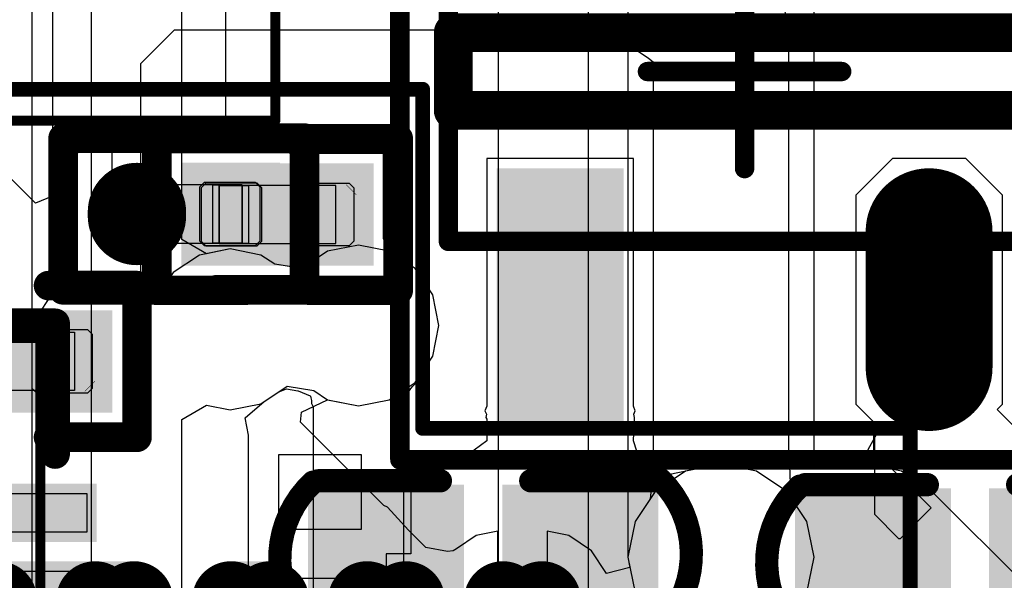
# Model space of a CAD drawing. Header units: millimetres. Extents: x 0 to 11.7, y 0 to 8.3.
# Tile 39 of 46: x 5.59 to 5.789, y 3.134 to 3.247. Entities that reach past the tile are written whole.
import ezdxf

# ---------------------------------------------------------------- set-up
doc = ezdxf.new("R2010")
doc.units = ezdxf.units.MM
doc.header["$MEASUREMENT"] = 0
for name, color, linetype in [('BottomLayer', 5, 'Continuous'), ('BottomOverlay', 54, 'Continuous'), ('BottomPaste', 16, 'Continuous'), ('BottomSolder', 6, 'Continuous'), ('ConnectLayer', 7, 'Continuous'), ('Mechanical13', 56, 'Continuous'), ('Mechanical15', 56, 'Continuous'), ('Mechanical4', 56, 'Continuous'), ('Mechanical5', 56, 'Continuous'), ('TopLayer', 1, 'Continuous'), ('TopOverlay', 2, 'Continuous'), ('TopPaste', 8, 'Continuous'), ('TopSolder', 216, 'Continuous')]:
    doc.layers.add(name, color=color, linetype=linetype)

# ---------------------------------------------------------------- blocks, each defined once
blk = doc.blocks.new('C0402_B_7')
at = {"layer": 'BottomLayer'}
for points in [[(0.01168, 0.0059), (0.01168, 0.02952), (-0.0084, 0.0059), (-0.0084, 0.02952)], [(0.01168, -0.03347), (0.01168, -0.00985), (-0.0084, -0.03347), (-0.0084, -0.00985)]]:
    blk.add_solid(points, dxfattribs=at)
at = {"layer": 'BottomOverlay', "const_width": 0.00472}
for points in [[(-0.01436, 0.03303, -0.424007), (0.01615, 0.03252)], [(0.01664, -0.03797, -0.424007), (-0.01387, -0.03746)]]:
    blk.add_lwpolyline(points, format="xyb", dxfattribs=at)
at = {"layer": 'BottomOverlay', "const_width": 0.00236}
for points in [[(-0.01554, 0.03303, 1), (-0.01318, 0.03303, 1)], [(0.01497, 0.03252, 1), (0.01733, 0.03252, 1)], [(-0.01535, 0.03149, 1), (-0.01299, 0.03149, 1)], [(0.01527, 0.03149, 1), (0.01763, 0.03149, 1)], [(-0.01535, 0.00669, 1), (-0.01299, 0.00669, 1)], [(0.01527, 0.00669, 1), (0.01763, 0.00669, 1)], [(-0.01535, -0.01163, 1), (-0.01299, -0.01163, 1)], [(0.01527, -0.01163, 1), (0.01763, -0.01163, 1)], [(-0.01535, -0.03644, 1), (-0.01299, -0.03644, 1)], [(-0.01505, -0.03746, 1), (-0.01269, -0.03746, 1)], [(0.01527, -0.03644, 1), (0.01763, -0.03644, 1)], [(0.01546, -0.03797, 1), (0.01782, -0.03797, 1)]]:
    blk.add_lwpolyline(points, format="xyb", close=True, dxfattribs=at)
at = {"layer": 'BottomOverlay', "const_width": 0.00472}
for points in [[(-0.01417, 0.03149), (-0.01417, 0.00669)], [(0.01645, 0.03149), (0.01645, 0.00669)], [(-0.01417, -0.01163), (-0.01417, -0.03644)], [(0.01645, -0.01163), (0.01645, -0.03644)]]:
    blk.add_lwpolyline(points, dxfattribs=at)
at = {"layer": 'BottomPaste'}
for points in [[(0.01168, 0.0059), (0.01168, 0.02952), (-0.0084, 0.0059), (-0.0084, 0.02952)], [(0.01168, -0.03347), (0.01168, -0.00985), (-0.0084, -0.03347), (-0.0084, -0.00985)]]:
    blk.add_solid(points, dxfattribs=at)
at = {"layer": 'BottomSolder'}
for points in [[(0.01568, 0.0019), (0.01568, 0.03352), (-0.0124, 0.0019), (-0.0124, 0.03352)], [(0.01568, -0.03747), (0.01568, -0.00585), (-0.0124, -0.03747), (-0.0124, -0.00585)]]:
    blk.add_solid(points, dxfattribs=at)
blk = doc.blocks.new('C0402_B_8')
at = {"layer": 'BottomLayer'}
for points in [[(0.01168, 0.0059), (0.01168, 0.02952), (-0.0084, 0.0059), (-0.0084, 0.02952)], [(0.01168, -0.03347), (0.01168, -0.00985), (-0.0084, -0.03347), (-0.0084, -0.00985)]]:
    blk.add_solid(points, dxfattribs=at)
at = {"layer": 'BottomOverlay', "const_width": 0.00472}
for points in [[(-0.01436, 0.03303, -0.424007), (0.01615, 0.03252)], [(0.01664, -0.03797, -0.424007), (-0.01387, -0.03746)]]:
    blk.add_lwpolyline(points, format="xyb", dxfattribs=at)
at = {"layer": 'BottomOverlay', "const_width": 0.00236}
for points in [[(-0.01554, 0.03303, 1), (-0.01318, 0.03303, 1)], [(0.01497, 0.03252, 1), (0.01733, 0.03252, 1)], [(-0.01535, 0.03149, 1), (-0.01299, 0.03149, 1)], [(0.01527, 0.03149, 1), (0.01763, 0.03149, 1)], [(-0.01535, 0.00669, 1), (-0.01299, 0.00669, 1)], [(0.01527, 0.00669, 1), (0.01763, 0.00669, 1)], [(-0.01535, -0.01163, 1), (-0.01299, -0.01163, 1)], [(0.01527, -0.01163, 1), (0.01763, -0.01163, 1)], [(-0.01535, -0.03644, 1), (-0.01299, -0.03644, 1)], [(-0.01505, -0.03746, 1), (-0.01269, -0.03746, 1)], [(0.01527, -0.03644, 1), (0.01763, -0.03644, 1)], [(0.01546, -0.03797, 1), (0.01782, -0.03797, 1)]]:
    blk.add_lwpolyline(points, format="xyb", close=True, dxfattribs=at)
at = {"layer": 'BottomOverlay', "const_width": 0.00472}
for points in [[(-0.01417, 0.03149), (-0.01417, 0.00669)], [(0.01645, 0.03149), (0.01645, 0.00669)], [(-0.01417, -0.01163), (-0.01417, -0.03644)], [(0.01645, -0.01163), (0.01645, -0.03644)]]:
    blk.add_lwpolyline(points, dxfattribs=at)
at = {"layer": 'BottomPaste'}
for points in [[(0.01168, 0.0059), (0.01168, 0.02952), (-0.0084, 0.0059), (-0.0084, 0.02952)], [(0.01168, -0.03347), (0.01168, -0.00985), (-0.0084, -0.03347), (-0.0084, -0.00985)]]:
    blk.add_solid(points, dxfattribs=at)
at = {"layer": 'BottomSolder'}
for points in [[(0.01568, 0.0019), (0.01568, 0.03352), (-0.0124, 0.0019), (-0.0124, 0.03352)], [(0.01568, -0.03747), (0.01568, -0.00585), (-0.0124, -0.03747), (-0.0124, -0.00585)]]:
    blk.add_solid(points, dxfattribs=at)
blk = doc.blocks.new('TPS61040_B_31')
at = {"layer": 'BottomLayer', "const_width": 0.01772}
blk.add_lwpolyline([(0.06204, 0.0379), (0.03448, 0.0379)], dxfattribs=at)
at = {"layer": 'BottomLayer', "const_width": 0.00886}
for points in [[(0.03005, 0.0379, 1), (0.03891, 0.0379, 1)], [(0.05761, 0.0379, 1), (0.06647, 0.0379, 1)]]:
    blk.add_lwpolyline(points, format="xyb", close=True, dxfattribs=at)
at = {"layer": 'BottomLayer'}
for points in [[(-0.0669, 0.04676), (-0.0669, 0.02904), (-0.02162, 0.04676), (-0.02162, 0.02904)], [(-0.0669, 0.00936), (-0.0669, -0.00836), (-0.02162, 0.00936), (-0.02162, -0.00836)], [(-0.0669, -0.02804), (-0.0669, -0.04576), (-0.02162, -0.02804), (-0.02162, -0.04576)], [(0.02562, -0.02804), (0.02562, -0.04576), (0.0709, -0.02804), (0.0709, -0.04576)]]:
    blk.add_solid(points, dxfattribs=at)
at = {"layer": 'BottomOverlay', "const_width": 0.00787}
for points in [[(0.00987, 0.05956), (-0.00587, 0.05956)], [(-0.00587, -0.05856), (-0.00587, 0.05956)], [(0.00987, -0.05856), (0.00987, 0.05956)], [(0.00987, -0.05856), (-0.00587, -0.05856)]]:
    blk.add_lwpolyline(points, dxfattribs=at)
at = {"layer": 'BottomOverlay'}
for points, const_width in [([(-0.00784, 0.05956, 1), (-0.00391, 0.05956, 1)], 0.00394), ([(-0.00784, 0.05956, 1), (-0.00391, 0.05956, 1)], 0.00394), ([(0.00791, 0.05956, 1), (0.01184, 0.05956, 1)], 0.00394), ([(0.00791, 0.05956, 1), (0.01184, 0.05956, 1)], 0.00394), ([(-0.00784, -0.05856, 1), (-0.00391, -0.05856, 1)], 0.00394), ([(-0.00784, -0.05856, 1), (-0.00391, -0.05856, 1)], 0.00394), ([(0.00791, -0.05856, 1), (0.01184, -0.05856, 1)], 0.00394), ([(0.00791, -0.05856, 1), (0.01184, -0.05856, 1)], 0.00394), ([(-0.03934, -0.07037, 1), (-0.04918, -0.07037, 1)], 0.00984), ([(-0.05164, -0.07037, 1), (-0.04672, -0.07037, 1)], 0.00492), ([(-0.0418, -0.07037, 1), (-0.03688, -0.07037, 1)], 0.00492)]:
    blk.add_lwpolyline(points, format="xyb", close=True, dxfattribs=dict(at, const_width=const_width))
at = {"layer": 'BottomPaste', "const_width": 0.01772}
blk.add_lwpolyline([(0.06204, 0.0379), (0.03448, 0.0379)], dxfattribs=at)
at = {"layer": 'BottomPaste', "const_width": 0.00886}
for points in [[(0.03005, 0.0379, 1), (0.03891, 0.0379, 1)], [(0.05761, 0.0379, 1), (0.06647, 0.0379, 1)]]:
    blk.add_lwpolyline(points, format="xyb", close=True, dxfattribs=at)
at = {"layer": 'BottomPaste'}
for points in [[(-0.0669, 0.04676), (-0.0669, 0.02904), (-0.02162, 0.04676), (-0.02162, 0.02904)], [(-0.0669, 0.00936), (-0.0669, -0.00836), (-0.02162, 0.00936), (-0.02162, -0.00836)], [(-0.0669, -0.02804), (-0.0669, -0.04576), (-0.02162, -0.02804), (-0.02162, -0.04576)], [(0.02562, -0.02804), (0.02562, -0.04576), (0.0709, -0.02804), (0.0709, -0.04576)]]:
    blk.add_solid(points, dxfattribs=at)
at = {"layer": 'BottomSolder', "const_width": 0.02572}
blk.add_lwpolyline([(0.06204, 0.0379), (0.03448, 0.0379)], dxfattribs=at)
at = {"layer": 'BottomSolder', "const_width": 0.01286}
for points in [[(0.02805, 0.0379, 1), (0.04091, 0.0379, 1)], [(0.05561, 0.0379, 1), (0.06847, 0.0379, 1)]]:
    blk.add_lwpolyline(points, format="xyb", close=True, dxfattribs=at)
at = {"layer": 'BottomSolder'}
for points in [[(-0.0709, 0.05076), (-0.0709, 0.02504), (-0.01762, 0.05076), (-0.01762, 0.02504)], [(-0.0709, 0.01336), (-0.0709, -0.01236), (-0.01762, 0.01336), (-0.01762, -0.01236)], [(-0.0709, -0.02404), (-0.0709, -0.04976), (-0.01762, -0.02404), (-0.01762, -0.04976)], [(0.02162, -0.02404), (0.02162, -0.04976), (0.0749, -0.02404), (0.0749, -0.04976)]]:
    blk.add_solid(points, dxfattribs=at)
at = {"layer": 'Mechanical13', "const_width": 0.00394}
for points in [[(-0.03245, -0.05954), (-0.03245, 0.06054)], [(0.03645, 0.06054), (-0.03245, 0.06054)], [(0.03645, -0.05954), (0.03645, 0.06054)], [(0.03645, -0.05954), (-0.03245, -0.05954)]]:
    blk.add_lwpolyline(points, dxfattribs=at)
at = {"layer": 'Mechanical13', "const_width": 0.00197}
for points in [[(-0.03343, 0.06054, 1), (-0.03146, 0.06054, 1)], [(-0.03343, 0.06054, 1), (-0.03146, 0.06054, 1)], [(0.03546, 0.06054, 1), (0.03743, 0.06054, 1)], [(0.03546, 0.06054, 1), (0.03743, 0.06054, 1)], [(-0.03343, -0.05954, 1), (-0.03146, -0.05954, 1)], [(-0.03343, -0.05954, 1), (-0.03146, -0.05954, 1)], [(0.03546, -0.05954, 1), (0.03743, -0.05954, 1)], [(0.03546, -0.05954, 1), (0.03743, -0.05954, 1)]]:
    blk.add_lwpolyline(points, format="xyb", close=True, dxfattribs=at)
at = {"layer": 'Mechanical15', "const_width": 0.00394}
for points in [[(-0.07674, -0.06938), (-0.07674, 0.07038)], [(0.08074, 0.07038), (-0.07674, 0.07038)], [(0.08074, -0.06938), (0.08074, 0.07038)], [(0.002, -0.01919), (0.002, 0.02019)], [(0.02169, 0.0005), (-0.01768, 0.0005)], [(0.08074, -0.06938), (-0.07674, -0.06938)]]:
    blk.add_lwpolyline(points, dxfattribs=at)
at = {"layer": 'Mechanical15', "const_width": 0.00197}
for points in [[(-0.07772, 0.07038, 1), (-0.07576, 0.07038, 1)], [(-0.07772, 0.07038, 1), (-0.07576, 0.07038, 1)], [(0.07976, 0.07038, 1), (0.08172, 0.07038, 1)], [(0.07976, 0.07038, 1), (0.08172, 0.07038, 1)], [(0.00102, 0.02019, 1), (0.00298, 0.02019, 1)], [(-0.01867, 0.0005, 1), (-0.0167, 0.0005, 1)], [(0.0207, 0.0005, 1), (0.02267, 0.0005, 1)], [(0.00102, -0.01919, 1), (0.00298, -0.01919, 1)], [(-0.07772, -0.06938, 1), (-0.07576, -0.06938, 1)], [(-0.07772, -0.06938, 1), (-0.07576, -0.06938, 1)], [(0.07976, -0.06938, 1), (0.08172, -0.06938, 1)], [(0.07976, -0.06938, 1), (0.08172, -0.06938, 1)]]:
    blk.add_lwpolyline(points, format="xyb", close=True, dxfattribs=at)
blk = doc.blocks.new('QFN_56_L7_0_W7_0_P0_40_TL_EP4_0_B_58')
at = {"layer": 'BottomLayer'}
for points in [[(0.0857, -0.15092), (0.09357, -0.15092), (0.0857, -0.12474), (0.09357, -0.12474)], [(0.10145, -0.15092), (0.10932, -0.15092), (0.10145, -0.12474), (0.10932, -0.12474)]]:
    blk.add_solid(points, dxfattribs=at)
at = {"layer": 'BottomOverlay', "const_width": 0.006}
for points in [[(0.14382, -0.11795), (0.14382, -0.14448)], [(0.1173, -0.14448), (0.14382, -0.14448)]]:
    blk.add_lwpolyline(points, dxfattribs=at)
at = {"layer": 'BottomOverlay', "const_width": 0.003}
for points in [[(0.1158, -0.14448, 1), (0.1188, -0.14448, 1)], [(0.14232, -0.14448, 1), (0.14532, -0.14448, 1)], [(0.14232, -0.14448, 1), (0.14532, -0.14448, 1)]]:
    blk.add_lwpolyline(points, format="xyb", close=True, dxfattribs=at)
at = {"layer": 'BottomPaste'}
for p, q in [((0.09357, -0.12474), (0.09357, -0.15092)), ((0.10145, -0.15092), (0.10145, -0.12474)), ((0.10932, -0.12474), (0.10932, -0.15092)), ((0.09357, -0.15092), (0.0857, -0.15092)), ((0.10932, -0.15092), (0.10145, -0.15092))]:
    blk.add_line(p, q, dxfattribs=at)
at = {"layer": 'BottomSolder'}
for points in [[(0.0837, -0.15292), (0.09557, -0.15292), (0.0837, -0.12274), (0.09557, -0.12274)], [(0.09945, -0.15292), (0.11132, -0.15292), (0.09945, -0.12274), (0.11132, -0.12274)]]:
    blk.add_solid(points, dxfattribs=at)
at = {"layer": 'Mechanical15'}
for p, q in [((0.09358, -0.12573), (0.09358, -0.14148)), ((0.10145, -0.14148), (0.10145, -0.12573)), ((0.10932, -0.12573), (0.10932, -0.14148)), ((0.09358, -0.14148), (0.0857, -0.14148)), ((0.10932, -0.14148), (0.10145, -0.14148))]:
    blk.add_line(p, q, dxfattribs=at)
at = {"layer": 'Mechanical15', "const_width": 0.002}
for points in [[(0.14082, 0.13411), (0.14082, -0.14148)], [(-0.13477, -0.14148), (0.14082, -0.14148)]]:
    blk.add_lwpolyline(points, dxfattribs=at)
at = {"layer": 'Mechanical15', "const_width": 0.001}
blk.add_lwpolyline([(0.14032, -0.14148, 1), (0.14132, -0.14148, 1)], format="xyb", close=True, dxfattribs=at)
blk.add_lwpolyline([(0.14032, -0.14148, 1), (0.14132, -0.14148, 1)], format="xyb", close=True, dxfattribs=at)
blk = doc.blocks.new('TF_SMD_H2_8____B_64')
at = {"layer": 'Mechanical15'}
for p, q in [((0.1898, 0.03515), (0.1898, -0.08296)), ((0.22917, -0.08296), (0.22917, 0.03515)), ((0.1898, -0.08296), (0.1898, -0.08296)), ((0.1898, -0.08296), (0.22917, -0.08296))]:
    blk.add_line(p, q, dxfattribs=at)
at = {"layer": 'Mechanical15', "const_width": 0.002}
for points in [[(0.23921, -0.08296), (0.23921, 0.09815)], [(-0.21, -0.08296), (0.23921, -0.08296)]]:
    blk.add_lwpolyline(points, dxfattribs=at)
at = {"layer": 'Mechanical15', "const_width": 0.001}
blk.add_lwpolyline([(0.23871, -0.08296, 1), (0.23971, -0.08296, 1)], format="xyb", close=True, dxfattribs=at)
blk.add_lwpolyline([(0.23871, -0.08296, 1), (0.23971, -0.08296, 1)], format="xyb", close=True, dxfattribs=at)
blk = doc.blocks.new('LCD_240_240_76')
at = {"layer": 'TopSolder', "const_width": 0.00794}
for points in [[(-0.14385, 0.41615, 1), (-0.13591, 0.41615, 1)], [(-0.12416, 0.41615, 1), (-0.11623, 0.41615, 1)], [(-0.11629, 0.41615, 1), (-0.10835, 0.41615, 1)], [(-0.09661, 0.41615, 1), (-0.08867, 0.41615, 1)], [(-0.08873, 0.41615, 1), (-0.08079, 0.41615, 1)], [(-0.06905, 0.41615, 1), (-0.06111, 0.41615, 1)], [(-0.06117, 0.41615, 1), (-0.05324, 0.41615, 1)], [(-0.04149, 0.41615, 1), (-0.03355, 0.41615, 1)], [(-0.03361, 0.41615, 1), (-0.02568, 0.41615, 1)]]:
    blk.add_lwpolyline(points, format="xyb", close=True, dxfattribs=at)
at = {"layer": 'TopSolder'}
for points in [[(-0.1202, 0.30109), (-0.11232, 0.30109), (-0.1202, 0.42409), (-0.11232, 0.42409)], [(-0.09264, 0.30109), (-0.08476, 0.30109), (-0.09264, 0.42409), (-0.08476, 0.42409)], [(-0.06508, 0.30109), (-0.0572, 0.30109), (-0.06508, 0.42409), (-0.0572, 0.42409)], [(-0.03752, 0.30109), (-0.02964, 0.30109), (-0.03752, 0.42409), (-0.02964, 0.42409)]]:
    blk.add_solid(points, dxfattribs=at)
blk = doc.blocks.new('R0201_77')
at = {"layer": 'Mechanical15', "const_width": 0.0001}
blk.add_lwpolyline([(0.01465, -0.006), (0.01665, -0.004)], dxfattribs=at)
at = {"layer": 'Mechanical15', "const_width": 0.00005}
for points in [[(0.01662, -0.004, 1), (0.01667, -0.004, 1)], [(0.01462, -0.006, 1), (0.01467, -0.006, 1)]]:
    blk.add_lwpolyline(points, format="xyb", close=True, dxfattribs=at)
at = {"layer": 'Mechanical4'}
for p, q in [((-0.01111, 0.00591), (0.01252, 0.00591)), ((-0.01111, -0.0059), (-0.01111, 0.00591)), ((0.01252, 0.00591), (0.01252, -0.0059)), ((0.01252, -0.0059), (-0.01111, -0.0059))]:
    blk.add_line(p, q, dxfattribs=at)
at = {"layer": 'Mechanical5'}
for p, q in [((-0.0052, 0.00591), (-0.01111, 0.00591)), ((-0.01111, 0.00591), (-0.01111, -0.0059)), ((-0.0052, -0.0059), (-0.0052, 0.00591)), ((0.00661, 0.00591), (0.01252, 0.00591)), ((0.00661, -0.0059), (0.00661, 0.00591)), ((0.01252, 0.00591), (0.01252, -0.0059)), ((-0.01111, -0.0059), (-0.0052, -0.0059)), ((0.01252, -0.0059), (0.00661, -0.0059))]:
    blk.add_line(p, q, dxfattribs=at)
at = {"layer": 'TopLayer'}
for points in [[(-0.01477, -0.00638), (-0.00284, -0.00638), (-0.01477, 0.00638), (-0.00284, 0.00638)], [(0.00425, -0.00638), (0.01618, -0.00638), (0.00425, 0.00638), (0.01618, 0.00638)]]:
    blk.add_solid(points, dxfattribs=at)
at = {"layer": 'TopOverlay', "const_width": 0.006}
for points in [[(-0.02377, 0.01538), (-0.00584, 0.01538)], [(-0.02377, -0.01538), (-0.02377, 0.01538)], [(0.00725, 0.01538), (0.02518, 0.01538)], [(0.02518, -0.01538), (0.02518, 0.01538)], [(-0.02377, -0.01538), (-0.00584, -0.01538)], [(0.00725, -0.01538), (0.02518, -0.01538)]]:
    blk.add_lwpolyline(points, dxfattribs=at)
at = {"layer": 'TopOverlay', "const_width": 0.003}
for points in [[(-0.02527, 0.01538, 1), (-0.02227, 0.01538, 1)], [(-0.02527, 0.01538, 1), (-0.02227, 0.01538, 1)], [(-0.00734, 0.01538, 1), (-0.00434, 0.01538, 1)], [(0.00575, 0.01538, 1), (0.00875, 0.01538, 1)], [(0.02368, 0.01538, 1), (0.02668, 0.01538, 1)], [(0.02368, 0.01538, 1), (0.02668, 0.01538, 1)], [(-0.02527, -0.01538, 1), (-0.02227, -0.01538, 1)], [(-0.02527, -0.01538, 1), (-0.02227, -0.01538, 1)], [(-0.00734, -0.01538, 1), (-0.00434, -0.01538, 1)], [(0.00575, -0.01538, 1), (0.00875, -0.01538, 1)], [(0.02368, -0.01538, 1), (0.02668, -0.01538, 1)], [(0.02368, -0.01538, 1), (0.02668, -0.01538, 1)]]:
    blk.add_lwpolyline(points, format="xyb", close=True, dxfattribs=at)
at = {"layer": 'TopPaste'}
for p, q in [((-0.01477, 0.00543), (-0.01383, 0.00638)), ((-0.01383, 0.00638), (-0.00343, 0.00638)), ((-0.00343, 0.00638), (-0.00248, 0.00543)), ((0.00484, 0.00638), (0.00389, 0.00543)), ((0.01524, 0.00638), (0.00484, 0.00638)), ((0.01618, 0.00543), (0.01524, 0.00638)), ((-0.01477, -0.00543), (-0.01477, 0.00543)), ((-0.00248, 0.00543), (-0.00248, -0.00543)), ((0.00389, 0.00543), (0.00389, -0.00543)), ((0.01618, -0.00543), (0.01618, 0.00543)), ((-0.01383, -0.00638), (-0.01477, -0.00543)), ((-0.00248, -0.00543), (-0.00343, -0.00638)), ((0.00389, -0.00543), (0.00484, -0.00638)), ((0.01524, -0.00638), (0.01618, -0.00543)), ((-0.00343, -0.00638), (-0.01383, -0.00638)), ((0.00484, -0.00638), (0.01524, -0.00638))]:
    blk.add_line(p, q, dxfattribs=at)
for points in [[(-0.01477, -0.00638), (-0.00284, -0.00638), (-0.01477, 0.00638), (-0.00284, 0.00638)], [(0.00425, -0.00638), (0.01618, -0.00638), (0.00425, 0.00638), (0.01618, 0.00638)]]:
    blk.add_solid(points, dxfattribs=at)
at = {"layer": 'TopSolder'}
for points in [[(-0.01877, -0.01038), (0.00116, -0.01038), (-0.01877, 0.01038), (0.00116, 0.01038)], [(0.00025, -0.01038), (0.02018, -0.01038), (0.00025, 0.01038), (0.02018, 0.01038)]]:
    blk.add_solid(points, dxfattribs=at)
blk = doc.blocks.new('R0201_B_78')
at = {"layer": 'BottomLayer'}
for points in [[(-0.01477, -0.00638), (-0.00284, -0.00638), (-0.01477, 0.00638), (-0.00284, 0.00638)], [(0.00425, -0.00638), (0.01618, -0.00638), (0.00425, 0.00638), (0.01618, 0.00638)]]:
    blk.add_solid(points, dxfattribs=at)
at = {"layer": 'BottomOverlay', "const_width": 0.006}
for points in [[(-0.02377, -0.01538), (-0.02377, 0.01538)], [(-0.02377, 0.01538), (-0.00584, 0.01538)], [(0.00725, 0.01538), (0.02518, 0.01538)], [(0.02518, -0.01538), (0.02518, 0.01538)], [(-0.02377, -0.01538), (-0.00584, -0.01538)], [(0.00725, -0.01538), (0.02518, -0.01538)]]:
    blk.add_lwpolyline(points, dxfattribs=at)
at = {"layer": 'BottomOverlay', "const_width": 0.003}
for points in [[(-0.02527, 0.01538, 1), (-0.02227, 0.01538, 1)], [(-0.02527, 0.01538, 1), (-0.02227, 0.01538, 1)], [(-0.00734, 0.01538, 1), (-0.00434, 0.01538, 1)], [(0.00575, 0.01538, 1), (0.00875, 0.01538, 1)], [(0.02368, 0.01538, 1), (0.02668, 0.01538, 1)], [(0.02368, 0.01538, 1), (0.02668, 0.01538, 1)], [(-0.02527, -0.01538, 1), (-0.02227, -0.01538, 1)], [(-0.02527, -0.01538, 1), (-0.02227, -0.01538, 1)], [(-0.00734, -0.01538, 1), (-0.00434, -0.01538, 1)], [(0.00575, -0.01538, 1), (0.00875, -0.01538, 1)], [(0.02368, -0.01538, 1), (0.02668, -0.01538, 1)], [(0.02368, -0.01538, 1), (0.02668, -0.01538, 1)]]:
    blk.add_lwpolyline(points, format="xyb", close=True, dxfattribs=at)
at = {"layer": 'BottomPaste'}
for p, q in [((-0.01383, 0.00638), (-0.01477, 0.00543)), ((-0.00343, 0.00638), (-0.01383, 0.00638)), ((-0.00248, 0.00543), (-0.00343, 0.00638)), ((0.00389, 0.00543), (0.00484, 0.00638)), ((0.00484, 0.00638), (0.01524, 0.00638)), ((0.01524, 0.00638), (0.01618, 0.00543)), ((-0.01477, 0.00543), (-0.01477, -0.00543)), ((-0.00248, -0.00543), (-0.00248, 0.00543)), ((0.00389, -0.00543), (0.00389, 0.00543)), ((0.01618, 0.00543), (0.01618, -0.00543)), ((-0.01477, -0.00543), (-0.01383, -0.00638)), ((-0.00343, -0.00638), (-0.00248, -0.00543)), ((0.00484, -0.00638), (0.00389, -0.00543)), ((0.01618, -0.00543), (0.01524, -0.00638)), ((-0.01383, -0.00638), (-0.00343, -0.00638)), ((0.01524, -0.00638), (0.00484, -0.00638))]:
    blk.add_line(p, q, dxfattribs=at)
for points in [[(-0.01477, -0.00638), (-0.00284, -0.00638), (-0.01477, 0.00638), (-0.00284, 0.00638)], [(0.00425, -0.00638), (0.01618, -0.00638), (0.00425, 0.00638), (0.01618, 0.00638)]]:
    blk.add_solid(points, dxfattribs=at)
at = {"layer": 'BottomSolder'}
for points in [[(-0.01877, -0.01038), (0.00116, -0.01038), (-0.01877, 0.01038), (0.00116, 0.01038)], [(0.00025, -0.01038), (0.02018, -0.01038), (0.00025, 0.01038), (0.02018, 0.01038)]]:
    blk.add_solid(points, dxfattribs=at)
at = {"layer": 'Mechanical15', "const_width": 0.0001}
blk.add_lwpolyline([(0.01465, 0.006), (0.01665, 0.004)], dxfattribs=at)
at = {"layer": 'Mechanical15', "const_width": 0.00005}
for points in [[(0.01462, 0.006, 1), (0.01467, 0.006, 1)], [(0.01662, 0.004, 1), (0.01667, 0.004, 1)]]:
    blk.add_lwpolyline(points, format="xyb", close=True, dxfattribs=at)
at = {"layer": 'Mechanical4'}
for p, q in [((0.01252, 0.0059), (-0.01111, 0.0059)), ((-0.01111, 0.0059), (-0.01111, -0.00591)), ((0.01252, -0.00591), (0.01252, 0.0059)), ((-0.01111, -0.00591), (0.01252, -0.00591))]:
    blk.add_line(p, q, dxfattribs=at)
at = {"layer": 'Mechanical5'}
for p, q in [((-0.01111, -0.00591), (-0.01111, 0.0059)), ((-0.01111, 0.0059), (-0.0052, 0.0059)), ((-0.0052, 0.0059), (-0.0052, -0.00591)), ((0.01252, 0.0059), (0.00661, 0.0059)), ((0.00661, 0.0059), (0.00661, -0.00591)), ((0.01252, -0.00591), (0.01252, 0.0059)), ((-0.0052, -0.00591), (-0.01111, -0.00591)), ((0.00661, -0.00591), (0.01252, -0.00591))]:
    blk.add_line(p, q, dxfattribs=at)
blk = doc.blocks.new('R0201_B_87')
at = {"layer": 'BottomLayer', "const_width": 0.01193}
blk.add_lwpolyline([(0.01022, 0.00041), (0.01022, -0.00041)], dxfattribs=at)
at = {"layer": 'BottomLayer', "const_width": 0.00597}
for points in [[(0.00723, 0.00041, 1), (0.0132, 0.00041, 1)], [(0.00723, -0.00041, 1), (0.0132, -0.00041, 1)]]:
    blk.add_lwpolyline(points, format="xyb", close=True, dxfattribs=at)
at = {"layer": 'BottomLayer'}
blk.add_solid([(-0.01477, -0.00638), (-0.00284, -0.00638), (-0.01477, 0.00638), (-0.00284, 0.00638)], dxfattribs=at)
at = {"layer": 'BottomOverlay', "const_width": 0.006}
for points in [[(-0.00584, 0.01538), (-0.02377, 0.01538)], [(-0.02377, 0.01538), (-0.02377, -0.01538)], [(0.02518, 0.01538), (0.00725, 0.01538)], [(0.02518, 0.01538), (0.02518, -0.01538)], [(-0.00584, -0.01538), (-0.02377, -0.01538)], [(0.02518, -0.01538), (0.00725, -0.01538)]]:
    blk.add_lwpolyline(points, dxfattribs=at)
at = {"layer": 'BottomOverlay', "const_width": 0.003}
for points in [[(-0.02527, 0.01538, 1), (-0.02227, 0.01538, 1)], [(-0.02527, 0.01538, 1), (-0.02227, 0.01538, 1)], [(-0.00734, 0.01538, 1), (-0.00434, 0.01538, 1)], [(0.00575, 0.01538, 1), (0.00875, 0.01538, 1)], [(0.02368, 0.01538, 1), (0.02668, 0.01538, 1)], [(0.02368, 0.01538, 1), (0.02668, 0.01538, 1)], [(-0.02527, -0.01538, 1), (-0.02227, -0.01538, 1)], [(-0.02527, -0.01538, 1), (-0.02227, -0.01538, 1)], [(-0.00734, -0.01538, 1), (-0.00434, -0.01538, 1)], [(0.00575, -0.01538, 1), (0.00875, -0.01538, 1)], [(0.02368, -0.01538, 1), (0.02668, -0.01538, 1)], [(0.02368, -0.01538, 1), (0.02668, -0.01538, 1)]]:
    blk.add_lwpolyline(points, format="xyb", close=True, dxfattribs=at)
at = {"layer": 'BottomPaste'}
for p, q in [((-0.01383, 0.00638), (-0.01477, 0.00543)), ((-0.00343, 0.00638), (-0.01383, 0.00638)), ((-0.00248, 0.00543), (-0.00343, 0.00638)), ((0.00389, 0.00543), (0.00484, 0.00638)), ((0.00484, 0.00638), (0.01524, 0.00638)), ((0.01524, 0.00638), (0.01618, 0.00543)), ((-0.01477, 0.00543), (-0.01477, -0.00543)), ((-0.00248, -0.00543), (-0.00248, 0.00543)), ((0.00389, -0.00543), (0.00389, 0.00543)), ((0.01618, 0.00543), (0.01618, -0.00543)), ((-0.01477, -0.00543), (-0.01383, -0.00638)), ((-0.00343, -0.00638), (-0.00248, -0.00543)), ((0.00484, -0.00638), (0.00389, -0.00543)), ((0.01618, -0.00543), (0.01524, -0.00638)), ((-0.01383, -0.00638), (-0.00343, -0.00638)), ((0.01524, -0.00638), (0.00484, -0.00638))]:
    blk.add_line(p, q, dxfattribs=at)
at = {"layer": 'BottomPaste', "const_width": 0.01193}
blk.add_lwpolyline([(0.01022, 0.00041), (0.01022, -0.00041)], dxfattribs=at)
at = {"layer": 'BottomPaste', "const_width": 0.00597}
for points in [[(0.00723, 0.00041, 1), (0.0132, 0.00041, 1)], [(0.00723, -0.00041, 1), (0.0132, -0.00041, 1)]]:
    blk.add_lwpolyline(points, format="xyb", close=True, dxfattribs=at)
at = {"layer": 'BottomPaste'}
blk.add_solid([(-0.01477, -0.00638), (-0.00284, -0.00638), (-0.01477, 0.00638), (-0.00284, 0.00638)], dxfattribs=at)
at = {"layer": 'BottomSolder', "const_width": 0.01993}
blk.add_lwpolyline([(0.01022, 0.00041), (0.01022, -0.00041)], dxfattribs=at)
at = {"layer": 'BottomSolder', "const_width": 0.00997}
for points in [[(0.00523, 0.00041, 1), (0.0152, 0.00041, 1)], [(0.00523, -0.00041, 1), (0.0152, -0.00041, 1)]]:
    blk.add_lwpolyline(points, format="xyb", close=True, dxfattribs=at)
at = {"layer": 'BottomSolder'}
blk.add_solid([(-0.01877, -0.01038), (0.00116, -0.01038), (-0.01877, 0.01038), (0.00116, 0.01038)], dxfattribs=at)
at = {"layer": 'Mechanical15', "const_width": 0.0001}
blk.add_lwpolyline([(0.01665, 0.004), (0.01465, 0.006)], dxfattribs=at)
at = {"layer": 'Mechanical15', "const_width": 0.00005}
for points in [[(0.01462, 0.006, 1), (0.01467, 0.006, 1)], [(0.01662, 0.004, 1), (0.01667, 0.004, 1)]]:
    blk.add_lwpolyline(points, format="xyb", close=True, dxfattribs=at)
at = {"layer": 'Mechanical4'}
for p, q in [((0.01252, 0.0059), (-0.01111, 0.0059)), ((-0.01111, 0.0059), (-0.01111, -0.00591)), ((0.01252, -0.00591), (0.01252, 0.0059)), ((-0.01111, -0.00591), (0.01252, -0.00591))]:
    blk.add_line(p, q, dxfattribs=at)
at = {"layer": 'Mechanical5'}
for p, q in [((-0.01111, -0.00591), (-0.01111, 0.0059)), ((-0.01111, 0.0059), (-0.0052, 0.0059)), ((-0.0052, 0.0059), (-0.0052, -0.00591)), ((0.01252, 0.0059), (0.00661, 0.0059)), ((0.00661, 0.0059), (0.00661, -0.00591)), ((0.01252, -0.00591), (0.01252, 0.0059)), ((-0.0052, -0.00591), (-0.01111, -0.00591)), ((0.00661, -0.00591), (0.01252, -0.00591))]:
    blk.add_line(p, q, dxfattribs=at)

msp = doc.modelspace()

# ---------------------------------------------------------------- linework, layer by layer
at = {"layer": 'BottomLayer'}
for p, q in [((5.76274, 3.16441), (5.76284, 3.16554)), ((5.76274, 3.15988), (5.76274, 3.16441)), ((5.76284, 3.16554), (5.76284, 3.14698)), ((5.77434, 3.14828), (5.76274, 3.15988)), ((5.76814, 3.14208), (5.77434, 3.14828)), ((5.76284, 3.14698), (5.76774, 3.14208)), ((5.76774, 3.14208), (5.76814, 3.14208))]:
    msp.add_line(p, q, dxfattribs=at)
at = {"layer": 'ConnectLayer'}
for p, q in [((5.59207, 3.40841), (5.59207, 2.99434)), ((5.62242, 3.20271), (5.62242, 3.37781)), ((5.68657, 3.37041), (5.68657, 3.00402)), ((5.70492, 3.00606), (5.70492, 3.36661)), ((5.62242, 3.20271), (5.62242, 3.31919)), ((5.60407, 3.31539), (5.60407, 3.12398)), ((5.59628, 3.19427), (5.59628, 3.30027)), ((5.75061, 3.15714), (5.75061, 3.26469)), ((5.71288, 3.25688), (5.71288, 3.13828)), ((5.74551, 3.24508), (5.74446, 3.25035)), ((5.61411, 3.23838), (5.62094, 3.24521)), ((5.62094, 3.24521), (5.69901, 3.24521)), ((5.69901, 3.24521), (5.6995, 3.24499)), ((5.6995, 3.24499), (5.70222, 3.24489)), ((5.70222, 3.24489), (5.70459, 3.24463)), ((5.70459, 3.24463), (5.70687, 3.24419)), ((5.70687, 3.24419), (5.70905, 3.24359)), ((5.70905, 3.24359), (5.71115, 3.24282)), ((5.74551, 3.15638), (5.74551, 3.24508)), ((5.71115, 3.24282), (5.71318, 3.24188)), ((5.71318, 3.24188), (5.71515, 3.24076)), ((5.71515, 3.24076), (5.71707, 3.23946)), ((5.61411, 3.19514), (5.61411, 3.23838)), ((5.71707, 3.23946), (5.71798, 3.23873)), ((5.71798, 3.23873), (5.71798, 3.15638)), ((5.59276, 3.21007), (5.56907, 3.23376)), ((5.60536, 3.22426), (5.59738, 3.21627)), ((5.60834, 3.22426), (5.60536, 3.22426)), ((5.60834, 3.20788), (5.60834, 3.22426)), ((5.62133, 3.22426), (5.61834, 3.22426)), ((5.61834, 3.22426), (5.61834, 3.20788)), ((5.62533, 3.22026), (5.62133, 3.22426)), ((5.64433, 3.22026), (5.62533, 3.22026)), ((5.64433, 3.22016), (5.64433, 3.22026)), ((5.66333, 3.22016), (5.64433, 3.22016)), ((5.66333, 3.20284), (5.66333, 3.22016)), ((5.71399, 3.21915), (5.68427, 3.21915)), ((5.68427, 3.21915), (5.68427, 3.1689)), ((5.71399, 3.1689), (5.71399, 3.21915)), ((5.7665, 3.21915), (5.75907, 3.21172)), ((5.78136, 3.21915), (5.7665, 3.21915)), ((5.78879, 3.21172), (5.78136, 3.21915)), ((5.59738, 3.21627), (5.59738, 3.21199)), ((5.59738, 3.21199), (5.59276, 3.21007)), ((5.75907, 3.21172), (5.75907, 3.1693)), ((5.78879, 3.1693), (5.78879, 3.21172)), ((5.61834, 3.20788), (5.60834, 3.20788)), ((5.62742, 3.19983), (5.62242, 3.20271)), ((5.62742, 3.19983), (5.62242, 3.20271)), ((5.65824, 3.20159), (5.652, 3.20035)), ((5.65824, 3.20159), (5.652, 3.20035)), ((5.65824, 3.20159), (5.652, 3.20035)), ((5.66449, 3.20035), (5.65824, 3.20159)), ((5.66449, 3.20035), (5.65824, 3.20159)), ((5.66449, 3.20035), (5.65824, 3.20159)), ((5.66366, 3.20224), (5.66333, 3.20284)), ((5.66449, 3.20035), (5.66366, 3.20224)), ((5.63224, 3.20079), (5.626, 3.19955)), ((5.63224, 3.20079), (5.62742, 3.19983)), ((5.63224, 3.20079), (5.62742, 3.19983)), ((5.63849, 3.19955), (5.63224, 3.20079)), ((5.63849, 3.19955), (5.63224, 3.20079)), ((5.63849, 3.19955), (5.63224, 3.20079)), ((5.652, 3.20035), (5.64671, 3.19681)), ((5.652, 3.20035), (5.64671, 3.19681)), ((5.652, 3.20035), (5.64847, 3.19799)), ((5.66978, 3.19681), (5.66449, 3.20035)), ((5.66978, 3.19681), (5.66449, 3.20035)), ((5.66978, 3.19681), (5.66449, 3.20035)), ((5.66978, 3.19681), (5.66449, 3.20035)), ((5.626, 3.19955), (5.62071, 3.19601)), ((5.64128, 3.19769), (5.63849, 3.19955)), ((5.64128, 3.19769), (5.63849, 3.19955)), ((5.64128, 3.19769), (5.63849, 3.19955)), ((5.64671, 3.19681), (5.64128, 3.19769)), ((5.64596, 3.19693), (5.64128, 3.19769)), ((5.64671, 3.19681), (5.64128, 3.19769)), ((5.64847, 3.19799), (5.64596, 3.19693)), ((5.62071, 3.19601), (5.61911, 3.19362)), ((5.67331, 3.19152), (5.66978, 3.19681)), ((5.67331, 3.19152), (5.66978, 3.19681)), ((5.67331, 3.19152), (5.66978, 3.19681)), ((5.67331, 3.19152), (5.66978, 3.19681)), ((5.59558, 3.19076), (5.59628, 3.19427)), ((5.61911, 3.19362), (5.61411, 3.19514)), ((5.59359, 3.18778), (5.59558, 3.19076)), ((5.67456, 3.18528), (5.67331, 3.19152)), ((5.67456, 3.18528), (5.67331, 3.19152)), ((5.67456, 3.18528), (5.67331, 3.19152)), ((5.67456, 3.18528), (5.67331, 3.19152)), ((5.57181, 3.166), (5.59359, 3.18778)), ((5.67331, 3.17904), (5.67456, 3.18528)), ((5.67331, 3.17904), (5.67456, 3.18528)), ((5.67331, 3.17904), (5.67456, 3.18528)), ((5.67331, 3.17904), (5.67456, 3.18528)), ((5.66978, 3.17374), (5.67331, 3.17904)), ((5.66978, 3.17374), (5.67331, 3.17904)), ((5.66978, 3.17374), (5.67331, 3.17904)), ((5.67023, 3.17442), (5.67331, 3.17904)), ((5.66449, 3.17021), (5.66978, 3.17374)), ((5.66449, 3.17021), (5.66978, 3.17374)), ((5.66449, 3.17021), (5.66978, 3.17374)), ((5.66992, 3.17363), (5.67023, 3.17442)), ((5.63849, 3.16941), (5.64378, 3.17294)), ((5.63849, 3.16941), (5.64198, 3.17174)), ((5.63911, 3.16983), (5.64378, 3.17294)), ((5.64198, 3.17174), (5.64366, 3.17244)), ((5.64366, 3.17244), (5.64595, 3.17204)), ((5.64378, 3.17294), (5.64921, 3.17207)), ((5.64378, 3.17294), (5.64921, 3.17207)), ((5.64595, 3.17204), (5.646, 3.17203)), ((5.646, 3.17203), (5.64849, 3.171)), ((5.64921, 3.17207), (5.652, 3.17021)), ((5.64921, 3.17207), (5.652, 3.17021)), ((5.66811, 3.17129), (5.66831, 3.17166)), ((5.66831, 3.17166), (5.66857, 3.17207)), ((5.66857, 3.17207), (5.6689, 3.17251)), ((5.6689, 3.17251), (5.6693, 3.17299)), ((5.6693, 3.17299), (5.66992, 3.17363)), ((5.63528, 3.16656), (5.63911, 3.16983)), ((5.64672, 3.16772), (5.652, 3.17021)), ((5.64849, 3.171), (5.64852, 3.17095)), ((5.64852, 3.17095), (5.64862, 3.17063)), ((5.64862, 3.17063), (5.64869, 3.17034)), ((5.64869, 3.17034), (5.64873, 3.17004)), ((5.64873, 3.17004), (5.64876, 3.16945)), ((5.652, 3.17021), (5.65824, 3.16897)), ((5.652, 3.17021), (5.65824, 3.16897)), ((5.652, 3.17021), (5.65203, 3.1702)), ((5.65203, 3.1702), (5.65824, 3.16897)), ((5.65824, 3.16897), (5.66449, 3.17021)), ((5.65824, 3.16897), (5.66449, 3.17021)), ((5.65824, 3.16897), (5.66449, 3.17021)), ((5.66773, 3.16945), (5.66776, 3.17004)), ((5.66776, 3.17004), (5.6678, 3.17034)), ((5.6678, 3.17034), (5.66787, 3.17063)), ((5.66787, 3.17063), (5.66797, 3.17095)), ((5.66797, 3.17095), (5.66811, 3.17129)), ((5.62242, 3.16624), (5.62742, 3.16912)), ((5.62242, 3.16624), (5.62742, 3.16912)), ((5.62742, 3.16912), (5.63224, 3.16817)), ((5.62742, 3.16912), (5.63224, 3.16817)), ((5.63224, 3.16817), (5.63849, 3.16941)), ((5.63224, 3.16817), (5.63849, 3.16941)), ((5.6465, 3.16569), (5.64672, 3.16772)), ((5.64876, 3.16945), (5.64907, 3.16878)), ((5.64907, 3.16878), (5.64907, 3.12388)), ((5.66742, 3.16878), (5.66773, 3.16945)), ((5.66742, 3.12768), (5.66742, 3.16878)), ((5.68427, 3.1689), (5.6839, 3.16799)), ((5.6839, 3.16799), (5.68418, 3.16732)), ((5.71436, 3.16799), (5.71399, 3.1689)), ((5.71408, 3.16732), (5.71436, 3.16799)), ((5.75907, 3.1693), (5.76284, 3.16554)), ((5.78772, 3.16823), (5.78879, 3.1693)), ((5.79585, 3.1601), (5.78772, 3.16823)), ((5.62242, 3.00424), (5.62242, 3.16624)), ((5.62242, 3.12778), (5.62242, 3.16624)), ((5.63598, 3.16305), (5.63528, 3.16656)), ((5.66343, 3.14875), (5.6465, 3.16569)), ((5.68418, 3.16732), (5.68405, 3.16659)), ((5.68405, 3.16659), (5.68427, 3.16628)), ((5.68427, 3.16628), (5.68427, 3.16187)), ((5.71399, 3.16187), (5.71421, 3.16659)), ((5.71421, 3.16659), (5.71408, 3.16732)), ((5.76284, 3.16554), (5.7633, 3.16322)), ((5.63598, 3.13047), (5.63598, 3.16305)), ((5.68427, 3.16187), (5.68046, 3.15901)), ((5.7154, 3.15748), (5.71399, 3.16187)), ((5.7633, 3.16322), (5.76109, 3.15934)), ((5.65884, 3.15901), (5.64202, 3.15901)), ((5.64202, 3.15901), (5.64202, 3.14397)), ((5.65884, 3.14397), (5.65884, 3.15901)), ((5.68046, 3.15901), (5.66884, 3.15901)), ((5.66884, 3.15901), (5.66884, 3.13897)), ((5.74073, 3.15822), (5.73573, 3.15635)), ((5.76, 3.15822), (5.74073, 3.15822)), ((5.74073, 3.15822), (5.74073, 3.15822)), ((5.76109, 3.15934), (5.76, 3.15822)), ((5.71652, 3.15615), (5.7154, 3.15748)), ((5.72102, 3.15501), (5.71652, 3.15615)), ((5.71775, 3.15584), (5.71774, 3.15453)), ((5.71798, 3.15638), (5.71775, 3.15584)), ((5.72452, 3.15571), (5.71841, 3.15162)), ((5.72564, 3.15593), (5.72102, 3.15501)), ((5.73174, 3.15714), (5.72452, 3.15571)), ((5.73174, 3.15714), (5.72564, 3.15593)), ((5.73896, 3.15571), (5.73174, 3.15714)), ((5.73573, 3.15635), (5.73174, 3.15714)), ((5.74508, 3.15162), (5.73896, 3.15571)), ((5.74574, 3.15584), (5.74551, 3.15638)), ((5.74575, 3.15462), (5.74574, 3.15584)), ((5.76114, 3.15714), (5.75061, 3.15714)), ((5.76836, 3.15571), (5.76114, 3.15714)), ((5.77448, 3.15162), (5.76836, 3.15571)), ((5.71774, 3.15453), (5.71765, 3.15238)), ((5.72102, 3.15501), (5.72102, 3.15501)), ((5.74601, 3.15074), (5.74575, 3.15462)), ((5.71765, 3.15238), (5.71749, 3.15084)), ((5.71841, 3.15162), (5.71432, 3.1455)), ((5.7173, 3.14996), (5.71432, 3.1455)), ((5.71739, 3.1503), (5.71729, 3.15003)), ((5.71729, 3.15003), (5.7173, 3.14996)), ((5.71743, 3.15048), (5.71739, 3.1503)), ((5.71749, 3.15084), (5.71743, 3.15048)), ((5.74917, 3.1455), (5.74508, 3.15162)), ((5.74606, 3.15048), (5.74601, 3.15074)), ((5.7461, 3.1503), (5.74606, 3.15048)), ((5.74619, 3.15003), (5.7461, 3.1503)), ((5.74619, 3.14996), (5.74619, 3.15003)), ((5.74917, 3.1455), (5.74619, 3.14996)), ((5.80741, 3.11869), (5.77448, 3.15162)), ((5.66415, 3.14842), (5.66343, 3.14875)), ((5.66841, 3.14377), (5.66415, 3.14842)), ((5.64202, 3.14397), (5.65884, 3.14397)), ((5.67187, 3.14032), (5.66841, 3.14377)), ((5.71432, 3.1455), (5.71288, 3.13828)), ((5.71432, 3.1455), (5.71288, 3.13828)), ((5.75061, 3.13828), (5.74917, 3.1455)), ((5.75061, 3.13828), (5.74917, 3.1455)), ((5.68212, 3.14266), (5.67814, 3.14)), ((5.6865, 3.14353), (5.68212, 3.14266)), ((5.6865, 3.07597), (5.6865, 3.14353)), ((5.70087, 3.14266), (5.6965, 3.14353)), ((5.6965, 3.14353), (5.6965, 3.07597)), ((5.70548, 3.13958), (5.70087, 3.14266)), ((5.67193, 3.14022), (5.67187, 3.14032)), ((5.67187, 3.14032), (5.67187, 3.14032)), ((5.67629, 3.13947), (5.67193, 3.14022)), ((5.67814, 3.14), (5.67746, 3.13957)), ((5.66884, 3.13897), (5.66384, 3.13897)), ((5.66384, 3.13897), (5.66384, 3.13397)), ((5.67746, 3.13957), (5.67629, 3.13947)), ((5.70856, 3.13497), (5.70548, 3.13958)), ((5.71288, 3.13828), (5.71432, 3.13106)), ((5.71288, 3.13828), (5.71432, 3.13106)), ((5.71288, 3.13828), (5.71329, 3.1362)), ((5.74917, 3.13106), (5.75061, 3.13828)), ((5.74917, 3.13106), (5.75061, 3.13828)), ((5.71329, 3.1362), (5.70856, 3.13497)), ((5.66384, 3.13397), (5.64202, 3.13397)), ((5.64202, 3.13397), (5.64202, 3.11893))]:
    msp.add_line(p, q, dxfattribs=at)
at = {"layer": 'TopOverlay', "const_width": 0.003}
for points in [[(5.4775, 3.23316), (5.67127, 3.23316)], [(5.67127, 3.16441), (5.67127, 3.23316)], [(5.67127, 3.16441), (5.77009, 3.16441)], [(5.77009, 2.98369), (5.77009, 3.16441)]]:
    msp.add_lwpolyline(points, dxfattribs=at)
at = {"layer": 'TopOverlay', "const_width": 0.0015}
for points in [[(5.67052, 3.23316, 1), (5.67202, 3.23316, 1)], [(5.67052, 3.23316, 1), (5.67202, 3.23316, 1)], [(5.67052, 3.16441, 1), (5.67202, 3.16441, 1)], [(5.67052, 3.16441, 1), (5.67202, 3.16441, 1)], [(5.76934, 3.16441, 1), (5.77084, 3.16441, 1)], [(5.76934, 3.16441, 1), (5.77084, 3.16441, 1)]]:
    msp.add_lwpolyline(points, format="xyb", close=True, dxfattribs=at)

# ---------------------------------------------------------------- block references
for name, p in [('LCD_240_240_76', (5.72508, 2.71338)), ('TF_SMD_H2_8____B_64', (5.40221, 3.30977))]:
    msp.add_blockref(name, p)
for name, p, rotation in [('TPS61040_B_31', (5.73603, 3.23877), 270), ('R0201_B_87', (5.62356, 3.20788), 180), ('R0201_B_78', (5.64114, 3.20778), 360), ('R0201_77', (5.58818, 3.17798), 360), ('QFN_56_L7_0_W7_0_P0_40_TL_EP4_0_B_58', (5.45228, 3.0419), 90), ('C0402_B_8', (5.68155, 3.13733), 90), ('C0402_B_7', (5.78026, 3.13654), 90)]:
    msp.add_blockref(name, p, dxfattribs=dict(rotation=rotation))

doc.saveas('drawing.dxf')
